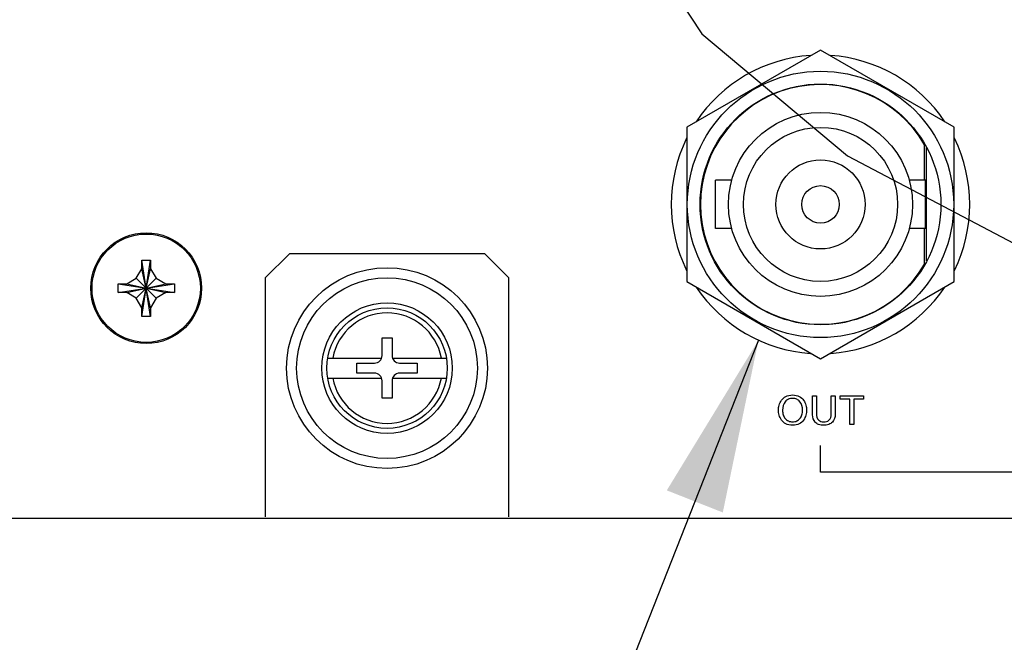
# Model space of a CAD drawing. Header units: inches. Extents: x 0 to 34, y 0 to 22.
# Tile 74 of 82: x 28.263 to 29.285, y 16.103 to 16.75. Entities that reach past the tile are written whole.
import ezdxf

# ---------------------------------------------------------------- set-up
doc = ezdxf.new("R2010")
doc.units = ezdxf.units.IN
doc.header["$LTSCALE"] = 1.87
doc.header["$MEASUREMENT"] = 0
doc.linetypes.add('PHANTOM', pattern=[0.8, 0.45, -0.05, 0.1, -0.05, 0.1, -0.05])
doc.layers.get('0').update_dxf_attribs({"linetype": 'CONTINUOUS'})
for name, color, linetype in [('DATUMCURVES', 7, 'CONTINUOUS'), ('DEFAULT_3', 7, 'PHANTOM'), ('DETAIL', 7, 'CONTINUOUS')]:
    doc.layers.add(name, color=color, linetype=linetype)

msp = doc.modelspace()

# ---------------------------------------------------------------- linework, layer by layer
at = {"color": 7, "linetype": 'CONTINUOUS'}
for p, q in [((29.09411, 16.71793), (28.95536, 16.63782)), ((29.23286, 16.63782), (29.09411, 16.71793)), ((28.95536, 16.63782), (28.95536, 16.4776)), ((29.23286, 16.4776), (29.23286, 16.63782)), ((29.20211, 16.58271), (29.20211, 16.61965)), ((28.98511, 16.53271), (28.98511, 16.58271)), ((29.00194, 16.58271), (28.98511, 16.58271)), ((29.20311, 16.58271), (29.18628, 16.58271)), ((29.20311, 16.53271), (29.20311, 16.58271)), ((29.00194, 16.53271), (28.98511, 16.53271)), ((29.20311, 16.53271), (29.18628, 16.53271)), ((29.20211, 16.49577), (29.20211, 16.53271)), ((28.38961, 16.49096), (28.38961, 16.49996)), ((28.38961, 16.44146), (28.39861, 16.49996)), ((28.39861, 16.44146), (28.38961, 16.49996)), ((28.38961, 16.49996), (28.39861, 16.49996)), ((28.39861, 16.49996), (28.39861, 16.49096)), ((28.54273, 16.50646), (28.51773, 16.48146)), ((28.74561, 16.50646), (28.54273, 16.50646)), ((28.77061, 16.48146), (28.74561, 16.50646)), ((28.38384, 16.48098), (28.38961, 16.49096)), ((28.38961, 16.45046), (28.39861, 16.49096)), ((28.39861, 16.45046), (28.38961, 16.49096)), ((28.39861, 16.49096), (28.40437, 16.48098)), ((28.37386, 16.47521), (28.38384, 16.48098)), ((28.38384, 16.46045), (28.40437, 16.48098)), ((28.38384, 16.48098), (28.40437, 16.46045)), ((28.40437, 16.48098), (28.41436, 16.47521)), ((28.51773, 16.48146), (28.51773, 16.23324)), ((28.77061, 16.23324), (28.77061, 16.48146)), ((28.95536, 16.4776), (29.09411, 16.3975)), ((29.09411, 16.3975), (29.23286, 16.4776)), ((28.36486, 16.46621), (28.36486, 16.47521)), ((28.36486, 16.46621), (28.42336, 16.47521)), ((28.36486, 16.47521), (28.37386, 16.47521)), ((28.36486, 16.47521), (28.42336, 16.46621)), ((28.37386, 16.46621), (28.41436, 16.47521)), ((28.37386, 16.47521), (28.41436, 16.46621)), ((28.41436, 16.47521), (28.42336, 16.47521)), ((28.42336, 16.47521), (28.42336, 16.46621)), ((28.37386, 16.46621), (28.36486, 16.46621)), ((28.38384, 16.46045), (28.37386, 16.46621)), ((28.38961, 16.45046), (28.38384, 16.46045)), ((28.40437, 16.46045), (28.39861, 16.45046)), ((28.41436, 16.46621), (28.40437, 16.46045)), ((28.42336, 16.46621), (28.41436, 16.46621)), ((28.38961, 16.44146), (28.38961, 16.45046)), ((28.39861, 16.45046), (28.39861, 16.44146)), ((28.39861, 16.44146), (28.38961, 16.44146)), ((28.63889, 16.40074), (28.63889, 16.41899)), ((28.63889, 16.41899), (28.64932, 16.41899)), ((28.64932, 16.41899), (28.64932, 16.40074)), ((28.58243, 16.39814), (28.63845, 16.39814)), ((28.64977, 16.39814), (28.70575, 16.39814)), ((28.61283, 16.3825), (28.61283, 16.39292)), ((28.61283, 16.39292), (28.63108, 16.39292)), ((28.65714, 16.39292), (28.67538, 16.39292)), ((28.67538, 16.39292), (28.67538, 16.3825)), ((28.58243, 16.37729), (28.63845, 16.37729)), ((28.63108, 16.3825), (28.61283, 16.3825)), ((28.64977, 16.37729), (28.70575, 16.37729)), ((28.67538, 16.3825), (28.65714, 16.3825)), ((28.63889, 16.35644), (28.63889, 16.37468)), ((28.64932, 16.37468), (28.64932, 16.35644)), ((28.64932, 16.35644), (28.63889, 16.35644)), ((30.66111, 16.23146), (26.62711, 16.23146))]:
    msp.add_line(p, q, dxfattribs=at)
at = {"color": 3, "linetype": 'CONTINUOUS'}
msp.add_line((29.20411, 16.499), (29.20411, 16.61642), dxfattribs=at)
at = {"color": 7, "linetype": 'CONTINUOUS'}
for centre, radius in [((29.09411, 16.55771), 0.13825), ((29.09411, 16.55771), 0.125), ((29.09411, 16.55771), 0.0955), ((29.09411, 16.55771), 0.08), ((29.09411, 16.55771), 0.04625), ((29.09411, 16.55771), 0.0195), ((28.39411, 16.47071), 0.05625), ((28.64411, 16.38771), 0.10425), ((28.64411, 16.38771), 0.09382), ((28.64411, 16.38771), 0.06776), ((28.64411, 16.38771), 0.06255)]:
    msp.add_circle(centre, radius, dxfattribs=at)
at = {"color": 3, "linetype": 'CONTINUOUS'}
msp.add_circle((28.39411, 16.47071), 0.0575, dxfattribs=at)
at = {"color": 7, "linetype": 'CONTINUOUS'}
for centre, radius, start, end in [((29.09411, 16.55771), 0.155, 93.82333, 146.35337), ((29.09411, 16.55771), 0.155, 33.64663, 86.17667), ((29.09411, 16.55771), 0.1245, 29.83406, 330.16594), ((29.09411, 16.55771), 0.155, 153.72573, 206.27427), ((29.09411, 16.55771), 0.155, 333.72573, 26.27427), ((29.09411, 16.55771), 0.155, 213.64663, 266.17667), ((29.09411, 16.55771), 0.155, 273.82333, 326.35337), ((28.64411, 16.38771), 0.05734, 10.47568, 169.52432), ((28.63108, 16.40074), 0.00782, 270, 360), ((28.65714, 16.40074), 0.00782, 180, 270), ((28.64411, 16.38771), 0.05734, 190.47568, 349.52432), ((28.63108, 16.37468), 0.00782, 0, 90), ((28.65714, 16.37468), 0.00782, 90, 180)]:
    msp.add_arc(centre, radius, start, end, dxfattribs=at)
at = {"layer": 'DATUMCURVES', "color": 40, "linetype": 'CONTINUOUS'}
for points, knots in [([(29.06508, 16.32834, 3.55992), (29.06257, 16.32834, 3.55992), (29.05755, 16.32949, 3.55992), (29.05329, 16.33358, 3.55992), (29.05091, 16.33894, 3.55992), (29.05029, 16.34409, 3.55992), (29.05091, 16.34924, 3.55992), (29.05329, 16.3546, 3.55992), (29.05755, 16.35867, 3.55992), (29.06257, 16.35984, 3.55992), (29.06508, 16.35984, 3.55992)], [0, 0, 0, 0, 0.1249664, 0.2499328, 0.3748992, 0.4998656, 0.6248992, 0.7499328, 0.8749664, 1, 1, 1, 1]), ([(29.06508, 16.35625, 3.55992), (29.06355, 16.35625, 3.55992), (29.06049, 16.35564, 3.55992), (29.05616, 16.35219, 3.55992), (29.05418, 16.34583, 3.55992), (29.05515, 16.339, 3.55992), (29.05724, 16.33515, 3.55992), (29.06049, 16.33256, 3.55992), (29.06355, 16.33192, 3.55992), (29.06508, 16.33192, 3.55992)], [0, 0, 0, 0, 0.1250308, 0.2500616, 0.5001233, 0.6250925, 0.7500616, 0.8750308, 1, 1, 1, 1]), ([(29.06508, 16.35984, 3.55992), (29.06759, 16.35984, 3.55992), (29.07262, 16.35867, 3.55992), (29.07687, 16.3546, 3.55992), (29.07925, 16.34924, 3.55992), (29.07987, 16.34409, 3.55992), (29.07925, 16.33894, 3.55992), (29.07687, 16.33358, 3.55992), (29.07262, 16.32949, 3.55992), (29.06759, 16.32834, 3.55992), (29.06508, 16.32834, 3.55992)], [0, 0, 0, 0, 0.1250336, 0.2500672, 0.3751008, 0.5001344, 0.6251008, 0.7500672, 0.8750336, 1, 1, 1, 1]), ([(29.06508, 16.33192, 3.55992), (29.06661, 16.33192, 3.55992), (29.06968, 16.33256, 3.55992), (29.07292, 16.33515, 3.55992), (29.07501, 16.339, 3.55992), (29.07599, 16.34583, 3.55992), (29.07401, 16.35219, 3.55992), (29.06968, 16.35564, 3.55992), (29.06661, 16.35625, 3.55992), (29.06508, 16.35625, 3.55992)], [0, 0, 0, 0, 0.1249692, 0.2499384, 0.3749075, 0.4998767, 0.7499384, 0.8749692, 1, 1, 1, 1]), ([(29.08583, 16.33909, 3.55992), (29.08583, 16.34013, 3.55992), (29.08583, 16.34678, 3.55992), (29.08583, 16.35343, 3.55992), (29.08583, 16.35905, 3.55992)], [0, 0, 0, 0, 0.15625, 1, 1, 1, 1]), ([(29.08987, 16.35905, 3.55992), (29.08987, 16.35807, 3.55992), (29.08987, 16.35179, 3.55992), (29.08987, 16.34551, 3.55992), (29.08987, 16.34021, 3.55992)], [0, 0, 0, 0, 0.15625, 1, 1, 1, 1]), ([(29.10533, 16.34013, 3.55992), (29.10533, 16.34111, 3.55992), (29.10533, 16.34742, 3.55992), (29.10533, 16.35373, 3.55992), (29.10533, 16.35905, 3.55992)], [0, 0, 0, 0, 0.15625, 1, 1, 1, 1]), ([(29.10937, 16.35905, 3.55992), (29.10937, 16.35804, 3.55992), (29.10937, 16.35156, 3.55992), (29.10937, 16.34509, 3.55992), (29.10937, 16.33963, 3.55992)], [0, 0, 0, 0, 0.15625, 1, 1, 1, 1]), ([(29.11445, 16.35905, 3.55992), (29.11572, 16.35905, 3.55992), (29.12382, 16.35905, 3.55992), (29.13191, 16.35905, 3.55992), (29.13875, 16.35905, 3.55992)], [0, 0, 0, 0, 0.15625, 1, 1, 1, 1]), ([(29.12458, 16.35546, 3.55992), (29.12405, 16.35546, 3.55992), (29.12068, 16.35546, 3.55992), (29.1173, 16.35546, 3.55992), (29.11445, 16.35546, 3.55992)], [0, 0, 0, 0, 0.15625, 1, 1, 1, 1]), ([(29.12458, 16.32913, 3.55992), (29.12458, 16.3305, 3.55992), (29.12458, 16.33928, 3.55992), (29.12458, 16.34806, 3.55992), (29.12458, 16.35546, 3.55992)], [0, 0, 0, 0, 0.15625, 1, 1, 1, 1]), ([(29.12862, 16.35546, 3.55992), (29.12862, 16.35409, 3.55992), (29.12862, 16.34531, 3.55992), (29.12862, 16.33654, 3.55992), (29.12862, 16.32913, 3.55992)], [0, 0, 0, 0, 0.15625, 1, 1, 1, 1]), ([(29.13875, 16.35546, 3.55992), (29.13822, 16.35546, 3.55992), (29.13484, 16.35546, 3.55992), (29.13147, 16.35546, 3.55992), (29.12862, 16.35546, 3.55992)], [0, 0, 0, 0, 0.15625, 1, 1, 1, 1]), ([(29.10937, 16.33963, 3.55992), (29.10937, 16.33681, 3.55992), (29.10788, 16.33213, 3.55992), (29.10249, 16.3288, 3.55992), (29.09738, 16.32809, 3.55992), (29.09233, 16.32878, 3.55992), (29.08723, 16.33204, 3.55992), (29.08583, 16.33644, 3.55992), (29.08583, 16.33909, 3.55992)], [0, 0, 0, 0, 0.2359958, 0.360844, 0.5119046, 0.658632, 0.7784131, 1, 1, 1, 1]), ([(29.08987, 16.34021, 3.55992), (29.08987, 16.33789, 3.55992), (29.09108, 16.33305, 3.55992), (29.0975, 16.33145, 3.55992), (29.10397, 16.33291, 3.55992), (29.10533, 16.33779, 3.55992), (29.10533, 16.34013, 3.55992)], [0, 0, 0, 0, 0.2776542, 0.4966452, 0.7212845, 1, 1, 1, 1])]:
    msp.add_open_spline(points, degree=3, knots=knots, dxfattribs=at)
for points in [[(29.08583, 16.35905, 3.55992), (29.08718, 16.35905, 3.55992), (29.08852, 16.35905, 3.55992), (29.08987, 16.35905, 3.55992)], [(29.10533, 16.35905, 3.55992), (29.10668, 16.35905, 3.55992), (29.10803, 16.35905, 3.55992), (29.10937, 16.35905, 3.55992)], [(29.11445, 16.35546, 3.55992), (29.11445, 16.35666, 3.55992), (29.11445, 16.35785, 3.55992), (29.11445, 16.35905, 3.55992)], [(29.13875, 16.35905, 3.55992), (29.13875, 16.35785, 3.55992), (29.13875, 16.35666, 3.55992), (29.13875, 16.35546, 3.55992)], [(29.12862, 16.32913, 3.55992), (29.12727, 16.32913, 3.55992), (29.12593, 16.32913, 3.55992), (29.12458, 16.32913, 3.55992)], [(29.0941, 16.27983, 3.55992), (29.0941, 16.28906, 3.55992), (29.0941, 16.29829, 3.55992), (29.0941, 16.30752, 3.55992)], [(29.32902, 16.27983, 3.55992), (29.25071, 16.27983, 3.55992), (29.17241, 16.27983, 3.55992), (29.0941, 16.27983, 3.55992)]]:
    msp.add_open_spline(points, degree=3, dxfattribs=at)
at = {"layer": 'DEFAULT_3', "color": 2, "linetype": 'PHANTOM'}
msp.add_lwpolyline([(28.84392, 17.02767), (28.87548, 16.87889), (28.971, 16.7348), (29.12213, 16.60801), (29.32701, 16.50009), (29.56769, 16.42048), (29.84124, 16.37016), (30.12368, 16.35354)], dxfattribs=at)
at = {"layer": 'DETAIL', "color": 2, "linetype": 'CONTINUOUS'}
msp.add_line((29.02972, 16.41672), (27.6763, 12.98851), dxfattribs=at)
msp.add_solid([(28.99269, 16.23782), (29.02972, 16.41672), (28.93455, 16.26077)], dxfattribs=at)

doc.saveas('drawing.dxf')
